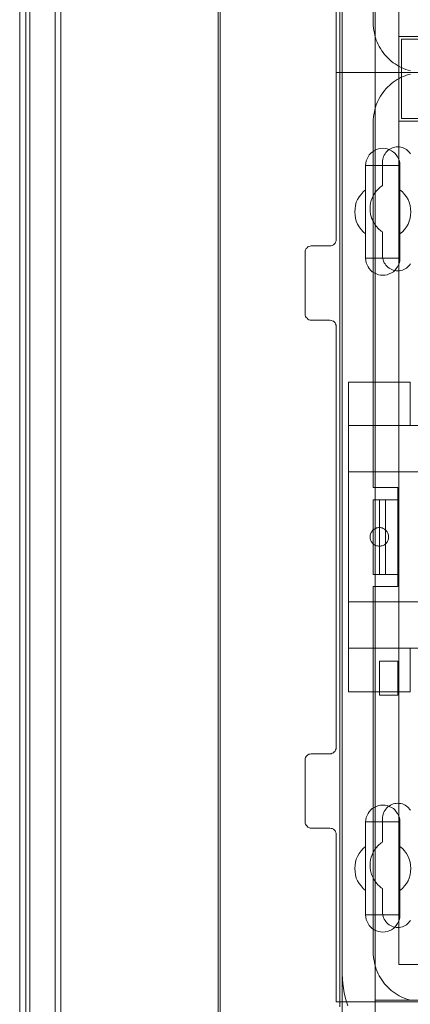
# Model space of a CAD drawing. Header units: millimetres. Extents: x 12819 to 17524, y -4386 to -1138.
# Tile 25 of 94: x 13062 to 13068, y -4222 to -4206. Entities that reach past the tile are written whole.
import ezdxf

# ---------------------------------------------------------------- set-up
doc = ezdxf.new("R2010")
doc.units = ezdxf.units.MM
doc.layers.get('0').update_dxf_attribs({"lineweight": 15})
for name, color, linetype, lineweight in [('30', 7, 'Continuous', 15), ('5', 7, 'Continuous', 15), ('50', 7, 'Continuous', 15), ('60', 7, 'Continuous', 15)]:
    doc.layers.add(name, color=color, linetype=linetype, lineweight=lineweight)

# ---------------------------------------------------------------- blocks, each defined once
blk = doc.blocks.new('*U361')
at = {"layer": '5', "color": 7}
for points in [[(0, -20.806875), (0, -801.193125)], [(4.691526, -801.191862), (4.691526, -20.805885)], [(4.691526, -20.805885), (4.691526, -801.191862)], [(50.626053, -386.339993), (50.626053, -323.251474), (50.626053, -298.745591), (50.626053, -173.236429), (50.626053, -148.781921), (50.626053, -78.80915), (50.626053, -73.723024), (51.244753, -73.723024), (63.824993, -73.723024), (64.443693, -73.723024), (64.443693, -78.80915), (64.443693, -78.80915), (64.443693, -386.339993)], [(64.444011, -386.341156), (64.444011, -78.809169), (64.444011, -73.723024), (63.825252, -73.723024), (63.825252, -73.723024), (51.243807, -73.723024), (50.625047, -73.723024), (50.625047, -78.809169), (50.625047, -148.782201), (50.625047, -173.236799), (50.625047, -298.746429), (50.625047, -323.252402), (50.625047, -386.341156)], [(62.021801, -258.519396), (61.918671, -259.033203), (61.763977, -259.495629), (61.609282, -260.009436), (61.351458, -260.420482), (61.042069, -260.831527), (60.681115, -261.242573), (60.268597, -261.550857), (60.268597, -265.50717), (60.268597, -265.866834), (60.217032, -266.226499), (60.062337, -266.534783), (59.907643, -266.894448), (59.701383, -267.151352), (59.495124, -267.459636), (59.2373, -267.665158), (58.927911, -267.870681), (58.566957, -268.024823), (58.257568, -268.178965), (57.896614, -268.230346), (57.53566, -268.230346), (57.174707, -268.230346), (56.813753, -268.178965), (56.504364, -268.024823), (56.14341, -267.870681), (55.834021, -267.665158), (55.576197, -267.459636), (55.318373, -267.151352), (55.163678, -266.894448), (55.008984, -266.534783), (54.854289, -266.226499), (54.802724, -265.866834), (54.751159, -265.50717), (54.751159, -261.550857), (54.390206, -261.242573), (54.029252, -260.831527), (53.719863, -260.420482), (53.462039, -260.009436), (53.255779, -259.495629), (53.15265, -259.033203), (53.04952, -258.519396), (52.997955, -258.00559), (53.04952, -257.491783), (53.15265, -256.977976), (53.255779, -256.464169), (53.462039, -256.001743), (53.719863, -255.590697), (54.029252, -255.179652), (54.390206, -254.768606), (54.751159, -254.460322), (54.751159, -250.50401), (54.802724, -250.144345), (54.854289, -249.78468), (55.008984, -249.425015), (55.163678, -249.116731), (55.318373, -248.808447), (55.576197, -248.551544), (55.834021, -248.346021), (56.14341, -248.140498), (56.504364, -247.934975), (56.813753, -247.832214), (57.174707, -247.780833), (57.53566, -247.729453), (57.896614, -247.780833), (58.257568, -247.832214), (58.566957, -247.934975), (58.927911, -248.140498), (59.2373, -248.346021), (59.495124, -248.551544), (59.701383, -248.808447), (59.907643, -249.116731), (60.062337, -249.425015), (60.217032, -249.78468), (60.268597, -250.144345), (60.268597, -250.50401), (60.268597, -254.460322), (60.268597, -254.460322), (60.681115, -254.768606), (61.042069, -255.179652), (61.351458, -255.590697), (61.609282, -256.001743), (61.763977, -256.464169), (61.918671, -256.977976), (62.021801, -257.491783)], [(62.021801, -257.491783), (61.918671, -256.977976), (61.763977, -256.464169), (61.609282, -256.001743), (61.351458, -255.590697), (61.042069, -255.179652), (60.681115, -254.768606), (60.268597, -254.460322), (60.268597, -250.50401), (60.268597, -250.144345), (60.217032, -249.78468), (60.062337, -249.425015), (59.907643, -249.116731), (59.701383, -248.808447), (59.495124, -248.551544), (59.2373, -248.346021), (58.927911, -248.140498), (58.927911, -248.140498), (58.566957, -247.934975), (58.257568, -247.832214), (57.896614, -247.780833), (57.53566, -247.729453), (57.174707, -247.780833), (56.813753, -247.832214), (56.504364, -247.934975), (56.14341, -248.140498), (55.834021, -248.346021), (55.576197, -248.551544), (55.318373, -248.808447), (55.163678, -249.116731), (55.008984, -249.425015), (54.854289, -249.78468), (54.802724, -250.144345), (54.751159, -250.50401), (54.751159, -254.460322), (54.390206, -254.768606), (54.029252, -255.179652), (53.719863, -255.590697), (53.462039, -256.001743), (53.255779, -256.464169), (53.15265, -256.977976), (53.04952, -257.491783), (52.997955, -258.00559), (53.04952, -258.519396), (53.15265, -259.033203), (53.255779, -259.495629), (53.462039, -260.009436), (53.719863, -260.420482), (54.029252, -260.831527), (54.390206, -261.242573), (54.751159, -261.550857), (54.751159, -265.50717), (54.802724, -265.866834), (54.854289, -266.226499), (55.008984, -266.534783), (55.163678, -266.894448), (55.318373, -267.151352), (55.576197, -267.459636), (55.834021, -267.665158), (56.14341, -267.870681), (56.504364, -268.024823), (56.813753, -268.178965), (57.174707, -268.230346), (57.53566, -268.230346), (57.896614, -268.230346), (58.257568, -268.178965), (58.566957, -268.024823), (58.927911, -267.870681), (59.2373, -267.665158), (59.495124, -267.459636), (59.701383, -267.151352), (59.907643, -266.894448), (60.062337, -266.534783), (60.217032, -266.226499), (60.268597, -265.866834), (60.268597, -265.50717), (60.268597, -261.550857), (60.681115, -261.242573), (61.042069, -260.831527), (61.351458, -260.420482), (61.609282, -260.009436), (61.763977, -259.495629), (61.918671, -259.033203), (62.021801, -258.519396)], [(62.021801, -257.491783), (61.918671, -256.977976), (61.763977, -256.464169), (61.609282, -256.001743), (61.351458, -255.590697), (61.042069, -255.179652), (60.681115, -254.768606), (60.268597, -254.460322), (60.268597, -250.50401), (60.268597, -250.144345), (60.217032, -249.78468), (60.062337, -249.425015), (59.907643, -249.116731), (59.701383, -248.808447), (59.495124, -248.551544), (59.2373, -248.346021), (58.927911, -248.140498), (58.927911, -248.140498), (58.566957, -247.934975), (58.257568, -247.832214), (57.896614, -247.780833), (57.53566, -247.729453), (57.174707, -247.780833), (56.813753, -247.832214), (56.504364, -247.934975), (56.14341, -248.140498), (55.834021, -248.346021), (55.576197, -248.551544), (55.318373, -248.808447), (55.163678, -249.116731), (55.008984, -249.425015), (54.854289, -249.78468), (54.802724, -250.144345), (54.751159, -250.50401), (54.751159, -254.460322), (54.390206, -254.768606), (54.029252, -255.179652), (53.719863, -255.590697), (53.462039, -256.001743), (53.255779, -256.464169), (53.15265, -256.977976), (53.04952, -257.491783), (52.997955, -258.00559), (53.04952, -258.519396), (53.15265, -259.033203), (53.255779, -259.495629), (53.462039, -260.009436), (53.719863, -260.420482), (54.029252, -260.831527), (54.390206, -261.242573), (54.751159, -261.550857), (54.751159, -265.50717), (54.802724, -265.866834), (54.854289, -266.226499), (55.008984, -266.534783), (55.163678, -266.894448), (55.318373, -267.151352), (55.576197, -267.459636), (55.834021, -267.665158), (56.14341, -267.870681), (56.504364, -268.024823), (56.813753, -268.178965), (57.174707, -268.230346), (57.53566, -268.230346), (57.896614, -268.230346), (58.257568, -268.178965), (58.566957, -268.024823), (58.927911, -267.870681), (59.2373, -267.665158), (59.495124, -267.459636), (59.701383, -267.151352), (59.907643, -266.894448), (60.062337, -266.534783), (60.217032, -266.226499), (60.268597, -265.866834), (60.268597, -265.50717), (60.268597, -261.550857), (60.681115, -261.242573), (61.042069, -260.831527), (61.351458, -260.420482), (61.609282, -260.009436), (61.763977, -259.495629), (61.918671, -259.033203), (62.021801, -258.519396)], [(62.021801, -364.504556), (61.918671, -365.018363), (61.763977, -365.53217), (61.609282, -365.994596), (61.351458, -366.405641), (61.042069, -366.816687), (60.681115, -367.227732), (60.268597, -367.536017), (60.268597, -371.492329), (60.268597, -371.851994), (60.217032, -372.211659), (60.062337, -372.571324), (59.907643, -372.879608), (59.701383, -373.187892), (59.495124, -373.444795), (59.2373, -373.701699), (58.927911, -373.907221), (58.566957, -374.061364), (58.257568, -374.164125), (57.896614, -374.215506), (57.53566, -374.266886), (57.174707, -374.215506), (56.813753, -374.164125), (56.504364, -374.061364), (56.14341, -373.907221), (55.834021, -373.701699), (55.576197, -373.444795), (55.318373, -373.187892), (55.163678, -372.879608), (55.008984, -372.571324), (54.854289, -372.211659), (54.802724, -371.851994), (54.751159, -371.492329), (54.751159, -367.536017), (54.390206, -367.227732), (54.029252, -366.816687), (53.719863, -366.405641), (53.462039, -365.994596), (53.255779, -365.53217), (53.15265, -365.018363), (53.04952, -364.504556), (52.997955, -363.990749), (53.04952, -363.476942), (53.15265, -362.963136), (53.255779, -362.500709), (53.462039, -362.038283), (53.719863, -361.575857), (54.029252, -361.164812), (54.390206, -360.753766), (54.751159, -360.445482), (54.751159, -356.489169), (54.802724, -356.129504), (54.854289, -355.76984), (55.008984, -355.461556), (55.163678, -355.101891), (55.318373, -354.844987), (55.576197, -354.536703), (55.834021, -354.33118), (56.14341, -354.125658), (56.504364, -353.971516), (56.813753, -353.817374), (57.174707, -353.765993), (57.53566, -353.765993), (57.896614, -353.765993), (58.257568, -353.817374), (58.566957, -353.971516), (58.927911, -354.125658), (59.2373, -354.33118), (59.495124, -354.536703), (59.701383, -354.844987), (59.907643, -355.101891), (60.062337, -355.461556), (60.217032, -355.76984), (60.268597, -356.129504), (60.268597, -356.489169), (60.268597, -356.489169), (60.268597, -360.445482), (60.681115, -360.753766), (61.042069, -361.164812), (61.351458, -361.575857), (61.609282, -362.038283), (61.763977, -362.500709), (61.918671, -362.963136), (62.021801, -363.476942)], [(62.021801, -363.476942), (61.918671, -362.963136), (61.763977, -362.500709), (61.609282, -362.038283), (61.351458, -361.575857), (61.042069, -361.164812), (60.681115, -360.753766), (60.268597, -360.445482), (60.268597, -356.489169), (60.268597, -356.489169), (60.268597, -356.129504), (60.217032, -355.76984), (60.062337, -355.461556), (59.907643, -355.101891), (59.701383, -354.844987), (59.495124, -354.536703), (59.2373, -354.33118), (58.927911, -354.125658), (58.566957, -353.971516), (58.257568, -353.817374), (57.896614, -353.765993), (57.53566, -353.765993), (57.174707, -353.765993), (56.813753, -353.817374), (56.504364, -353.971516), (56.14341, -354.125658), (55.834021, -354.33118), (55.576197, -354.536703), (55.318373, -354.844987), (55.163678, -355.101891), (55.008984, -355.461556), (54.854289, -355.76984), (54.802724, -356.129504), (54.751159, -356.489169), (54.751159, -360.445482), (54.390206, -360.753766), (54.029252, -361.164812), (53.719863, -361.575857), (53.462039, -362.038283), (53.255779, -362.500709), (53.15265, -362.963136), (53.04952, -363.476942), (52.997955, -363.990749), (53.04952, -364.504556), (53.15265, -365.018363), (53.255779, -365.53217), (53.462039, -365.994596), (53.719863, -366.405641), (54.029252, -366.816687), (54.390206, -367.227732), (54.751159, -367.536017), (54.751159, -371.492329), (54.802724, -371.851994), (54.854289, -372.211659), (55.008984, -372.571324), (55.163678, -372.879608), (55.318373, -373.187892), (55.576197, -373.444795), (55.834021, -373.701699), (56.14341, -373.907221), (56.504364, -374.061364), (56.813753, -374.164125), (57.174707, -374.215506), (57.53566, -374.266886), (57.896614, -374.215506), (58.257568, -374.164125), (58.566957, -374.061364), (58.927911, -373.907221), (59.2373, -373.701699), (59.495124, -373.444795), (59.701383, -373.187892), (59.907643, -372.879608), (60.062337, -372.571324), (60.217032, -372.211659), (60.268597, -371.851994), (60.268597, -371.492329), (60.268597, -367.536017), (60.681115, -367.227732), (61.042069, -366.816687), (61.351458, -366.405641), (61.609282, -365.994596), (61.763977, -365.53217), (61.918671, -365.018363), (62.021801, -364.504556)], [(62.021801, -363.476942), (61.918671, -362.963136), (61.763977, -362.500709), (61.609282, -362.038283), (61.351458, -361.575857), (61.042069, -361.164812), (60.681115, -360.753766), (60.268597, -360.445482), (60.268597, -356.489169), (60.268597, -356.489169), (60.268597, -356.129504), (60.217032, -355.76984), (60.062337, -355.461556), (59.907643, -355.101891), (59.701383, -354.844987), (59.495124, -354.536703), (59.2373, -354.33118), (58.927911, -354.125658), (58.566957, -353.971516), (58.257568, -353.817374), (57.896614, -353.765993), (57.53566, -353.765993), (57.174707, -353.765993), (56.813753, -353.817374), (56.504364, -353.971516), (56.14341, -354.125658), (55.834021, -354.33118), (55.576197, -354.536703), (55.318373, -354.844987), (55.163678, -355.101891), (55.008984, -355.461556), (54.854289, -355.76984), (54.802724, -356.129504), (54.751159, -356.489169), (54.751159, -360.445482), (54.390206, -360.753766), (54.029252, -361.164812), (53.719863, -361.575857), (53.462039, -362.038283), (53.255779, -362.500709), (53.15265, -362.963136), (53.04952, -363.476942), (52.997955, -363.990749), (53.04952, -364.504556), (53.15265, -365.018363), (53.255779, -365.53217), (53.462039, -365.994596), (53.719863, -366.405641), (54.029252, -366.816687), (54.390206, -367.227732), (54.751159, -367.536017), (54.751159, -371.492329), (54.802724, -371.851994), (54.854289, -372.211659), (55.008984, -372.571324), (55.163678, -372.879608), (55.318373, -373.187892), (55.576197, -373.444795), (55.834021, -373.701699), (56.14341, -373.907221), (56.504364, -374.061364), (56.813753, -374.164125), (57.174707, -374.215506), (57.53566, -374.266886), (57.896614, -374.215506), (58.257568, -374.164125), (58.566957, -374.061364), (58.927911, -373.907221), (59.2373, -373.701699), (59.495124, -373.444795), (59.701383, -373.187892), (59.907643, -372.879608), (60.062337, -372.571324), (60.217032, -372.211659), (60.268597, -371.851994), (60.268597, -371.492329), (60.268597, -367.536017), (60.681115, -367.227732), (61.042069, -366.816687), (61.351458, -366.405641), (61.609282, -365.994596), (61.763977, -365.53217), (61.918671, -365.018363), (62.021801, -364.504556)]]:
    blk.add_lwpolyline(points, dxfattribs=at)
at = {"layer": '5', "color": 59}
for points in [[(4.691526, -12.740694), (4.691526, -801.192753), (4.691526, -12.740694)], [(-1, -20.807247), (-1, -801.192753), (-1, -20.807247)]]:
    blk.add_lwpolyline(points, close=True, dxfattribs=at)
at = {"layer": '5', "color": 7}
for points in [[(50.625047, -173.23604), (50.625047, -298.74629), (50.625047, -173.23604)], [(60.268237, -250.504653), (60.268237, -250.144905), (60.216674, -249.785157), (60.061987, -249.425409), (59.9073, -249.117053), (59.70105, -248.808697), (59.4948, -248.551734), (59.236988, -248.346164), (58.927613, -248.140593), (58.566676, -247.935023), (58.257302, -247.832238), (57.896365, -247.780845), (57.535428, -247.729453), (57.174491, -247.780845), (56.813554, -247.832238), (56.504179, -247.935023), (56.143242, -248.140593), (55.833868, -248.346164), (55.576055, -248.551734), (55.318243, -248.808697), (55.163556, -249.117053), (55.008869, -249.425409), (54.854181, -249.785157), (54.802619, -250.144905), (54.751057, -250.504653), (60.268237, -250.504653)], [(54.751057, -250.504653), (54.751057, -254.462468), (54.751057, -250.504653)], [(60.265975, -254.462468), (60.265975, -250.504653), (60.265975, -254.462468)], [(54.751057, -254.460215), (54.390124, -254.768527), (54.029191, -255.17961), (53.71982, -255.590693), (53.462011, -256.001776), (53.255764, -256.464244), (53.15264, -256.978097), (53.049517, -257.491951), (52.997955, -258.005804), (53.049517, -258.519658), (53.15264, -259.033511), (53.255764, -259.495979), (53.462011, -260.009833), (53.71982, -260.420916), (54.029191, -260.831998), (54.390124, -261.243081), (54.751057, -261.551393), (54.751057, -254.460215)], [(60.265975, -261.551393), (60.679093, -261.243081), (61.040571, -260.831998), (61.350409, -260.420916), (61.608608, -260.009833), (61.763527, -259.495979), (61.918446, -259.033511), (62.021726, -258.519658), (62.073366, -258.005804), (62.021726, -257.491951), (61.918446, -256.978097), (61.763527, -256.464244), (61.608608, -256.001776), (61.350409, -255.590693), (61.040571, -255.17961), (60.679093, -254.768527), (60.265975, -254.460215), (60.265975, -261.551393)], [(54.751057, -261.549141), (54.751057, -265.506955), (54.751057, -261.549141)], [(60.265975, -265.506955), (60.265975, -261.549141), (60.265975, -265.506955)], [(54.751057, -265.504703), (54.802619, -265.864693), (54.854181, -266.224684), (55.008869, -266.533247), (55.163556, -266.893238), (55.318243, -267.150374), (55.576055, -267.458937), (55.833868, -267.664646), (56.143242, -267.870355), (56.504179, -268.024637), (56.813554, -268.178919), (57.174491, -268.230346), (57.535428, -268.230346), (57.896365, -268.230346), (58.257302, -268.178919), (58.566676, -268.024637), (58.927613, -267.870355), (59.236988, -267.664646), (59.4948, -267.458937), (59.70105, -267.150374), (59.9073, -266.893238), (60.061987, -266.533247), (60.216674, -266.224684), (60.268237, -265.864693), (60.268237, -265.504703), (54.751057, -265.504703)], [(50.625047, -298.744037), (50.625047, -323.252302), (50.625047, -298.744037)], [(50.625047, -323.250049), (50.625047, -386.340811), (50.625047, -323.250049)], [(60.268237, -356.491636), (60.268237, -356.131646), (60.216674, -355.771655), (60.061987, -355.463092), (59.9073, -355.103101), (59.70105, -354.845965), (59.4948, -354.537401), (59.236988, -354.331692), (58.927613, -354.125984), (58.566676, -353.971702), (58.257302, -353.81742), (57.896365, -353.765993), (57.535428, -353.765993), (57.174491, -353.765993), (56.813554, -353.81742), (56.504179, -353.971702), (56.143242, -354.125984), (55.833868, -354.331692), (55.576055, -354.537401), (55.318243, -354.845965), (55.163556, -355.103101), (55.008869, -355.463092), (54.854181, -355.771655), (54.802619, -356.131646), (54.751057, -356.491636), (60.268237, -356.491636)], [(54.751057, -356.489384), (54.751057, -360.447198), (54.751057, -356.489384)], [(60.265975, -360.447198), (60.265975, -356.489384), (60.265975, -360.447198)], [(54.751057, -360.444946), (54.390124, -360.753356), (54.029191, -361.164569), (53.71982, -361.575782), (53.462011, -362.038397), (53.255764, -362.501013), (53.15264, -362.963628), (53.049517, -363.477644), (52.997955, -363.991661), (53.049517, -364.505678), (53.15264, -365.019694), (53.255764, -365.533711), (53.462011, -365.996326), (53.71982, -366.40754), (54.029191, -366.818753), (54.390124, -367.229966), (54.751057, -367.538376), (54.751057, -360.444946)], [(60.265975, -367.538376), (60.679093, -367.229966), (61.040571, -366.818753), (61.350409, -366.40754), (61.608608, -365.996326), (61.763527, -365.533711), (61.918446, -365.019694), (62.021726, -364.505678), (62.073366, -363.991661), (62.021726, -363.477644), (61.918446, -362.963628), (61.763527, -362.501013), (61.608608, -362.038397), (61.350409, -361.575782), (61.040571, -361.164569), (60.679093, -360.753356), (60.265975, -360.444946), (60.265975, -367.538376)], [(54.751057, -367.536124), (54.751057, -371.493938), (54.751057, -367.536124)], [(60.265975, -371.493938), (60.265975, -367.536124), (60.265975, -371.493938)], [(54.751057, -371.491686), (54.802619, -371.851434), (54.854181, -372.211182), (55.008869, -372.57093), (55.163556, -372.879286), (55.318243, -373.187642), (55.576055, -373.444605), (55.833868, -373.701568), (56.143242, -373.907138), (56.504179, -374.061316), (56.813554, -374.164101), (57.174491, -374.215494), (57.535428, -374.266886), (57.896365, -374.215494), (58.257302, -374.164101), (58.566676, -374.061316), (58.927613, -373.907138), (59.236988, -373.701568), (59.4948, -373.444605), (59.70105, -373.187642), (59.9073, -372.879286), (60.061987, -372.57093), (60.216674, -372.211182), (60.268237, -371.851434), (60.268237, -371.491686), (54.751057, -371.491686)]]:
    blk.add_lwpolyline(points, close=True, dxfattribs=at)
at = {"layer": '50', "color": 7}
for points in [[(0.649213, -21.872151), (0.649213, -799.818634)], [(5.609925, -21.86776), (5.609925, -799.825272)], [(31.336407, -85.653142), (31.336407, -397.951653)], [(56.293786, -87.015604), (391.450601, -87.015604), (391.450601, -733.909907), (56.293786, -733.909907), (56.293786, -87.015604)], [(60.130251, -93.559401), (387.614136, -93.559401), (387.614136, -379.519945), (60.130251, -379.519945), (60.130251, -93.559401)], [(60.130251, -229.713175), (387.614136, -229.713175), (387.614136, -243.36617), (60.130251, -243.36617), (60.130251, -229.713175)], [(391.450601, -435.688473), (56.293786, -435.688473), (56.293786, -385.237038), (391.450601, -385.237038), (391.450601, -435.688473)]]:
    blk.add_lwpolyline(points, dxfattribs=at)
blk.add_lwpolyline([(60.541947, -230.123147), (387.204702, -230.123147), (387.204702, -242.953945), (60.541947, -242.953945), (60.541947, -230.123147)], close=True, dxfattribs=at)
blk = doc.blocks.new('*U362')
at = {"layer": '60', "color": 7}
for points in [[(30.999359, -83.967466), (30.999359, -398.032167)], [(50.996026, -70.999633), (396.967781, -70.999633), (396.967781, -411), (50.996026, -411), (50.996026, -70.999633)], [(50.996026, -101.06419), (50.996026, -381.064335), (51.021339, -381.824172), (51.071964, -382.58401), (51.173214, -383.31852), (51.299777, -384.053029), (51.451652, -384.787539), (51.654152, -385.496721), (51.907278, -386.180575)]]:
    blk.add_lwpolyline(points, dxfattribs=at)
blk = doc.blocks.new('*U363')
at = {"layer": '50', "color": 7}
blk.add_lwpolyline([(61.984727, -235.247891), (61.606727, -235.142804), (61.228726, -235.016701), (60.871725, -234.86958), (60.514725, -234.722458), (60.178724, -234.533303), (59.842724, -234.344147), (59.506723, -234.133974), (59.191723, -233.923801), (58.897722, -233.671593), (58.603722, -233.419386), (58.330721, -233.167178), (58.078721, -232.893953), (57.82672, -232.599711), (57.57472, -232.305469), (57.36472, -231.990209), (57.154719, -231.653932), (56.965719, -231.317655), (56.776719, -230.981378), (56.629718, -230.624084), (56.482718, -230.26679), (56.356718, -229.888479), (56.251718, -229.510167), (56.167718, -229.110838), (56.083717, -228.71151), (56.041717, -228.312181), (55.999717, -227.912852), (55.999717, -227.492506), (55.999717, -168.475919)], dxfattribs=at)
blk = doc.blocks.new('*U364')
at = {"layer": '30', "color": 7}
blk.add_lwpolyline([(76.841386, -213.482917), (76.841386, -235.500099), (50.011677, -235.500099), (50.011677, -208.507664)], dxfattribs=at)
blk.add_lwpolyline([(76.841386, -213.482917), (76.841386, -235.500099), (50.011677, -235.500099), (50.011677, -208.507664)], dxfattribs=at)
blk = doc.blocks.new('*U372')
at = {"layer": '50', "color": 7}
for points in [[(55.999717, -318.476412), (59.968724, -318.476412), (59.968724, -302.524279), (55.999717, -302.524279), (55.999717, -243.507691), (55.999717, -243.087345), (56.041717, -242.688016), (56.083717, -242.288688), (56.167718, -241.889359), (56.251718, -241.49003), (56.356718, -241.111719), (56.482718, -240.754424), (56.629718, -240.376113), (56.776719, -240.018819), (56.965719, -239.682542), (57.154719, -239.346265), (57.36472, -239.009988), (57.57472, -238.715746), (57.82672, -238.400487), (58.078721, -238.106244), (58.330721, -237.833019), (58.603722, -237.580812), (58.897722, -237.328604), (59.191723, -237.076396), (59.506723, -236.866223), (59.842724, -236.65605), (60.178724, -236.466895), (60.514725, -236.277739), (60.871725, -236.130618), (61.228726, -235.983497), (61.606727, -235.857393), (61.984727, -235.752306)], [(61.984727, -385.248384), (61.606727, -385.143298), (61.228726, -385.017194), (60.871725, -384.870073), (60.514725, -384.722952), (60.178724, -384.533796), (59.842724, -384.34464), (59.506723, -384.134467), (59.191723, -383.924294), (58.897722, -383.672087), (58.603722, -383.419879), (58.330721, -383.167671), (58.078721, -382.894446), (57.82672, -382.600204), (57.57472, -382.305962), (57.36472, -381.990702), (57.154719, -381.654425), (56.965719, -381.318149), (56.776719, -380.981872), (56.629718, -380.624578), (56.482718, -380.267283), (56.356718, -379.888972), (56.251718, -379.51066), (56.167718, -379.111332), (56.083717, -378.712003), (56.041717, -378.312674), (55.999717, -377.913345), (55.999717, -377.492999), (55.999717, -318.476412)], [(56.98824, -304.476899), (55.999717, -304.476899), (55.999717, -316.521539), (56.98824, -316.521539), (56.98824, -304.476899)], [(57.976763, -304.476899), (56.98824, -304.476899), (56.98824, -316.521539), (57.976763, -316.521539), (57.976763, -304.476899)], [(59.971906, -304.476899), (57.974501, -304.476899), (57.974501, -316.521539), (59.971906, -316.521539), (59.971906, -304.476899)], [(56.98824, -336.006511), (59.971906, -336.006511), (59.971906, -330.51693), (56.98824, -330.51693), (56.98824, -336.006511)]]:
    blk.add_lwpolyline(points, dxfattribs=at)
blk = doc.blocks.new('*U373')
at = {"layer": '30', "color": 7}
for points in [[(76.841386, -385.500592), (50.011677, -385.500592), (50.011677, -358.508157), (49.989301, -358.283033), (49.92217, -358.102933), (49.832663, -357.922834), (49.698403, -357.765246), (49.564143, -357.652684), (49.385129, -357.562634), (49.206115, -357.517609), (49.004724, -357.495097), (46.006241, -357.495097), (45.804851, -357.472584), (45.625837, -357.405047), (45.446823, -357.314997), (45.312562, -357.179922), (45.178302, -357.022335), (45.088795, -356.864748), (45.021665, -356.662136), (44.999288, -356.459524), (44.999288, -346.441481), (45.021665, -346.261381), (45.088795, -346.081282), (45.178302, -345.901182), (45.312562, -345.766107), (45.446823, -345.653545), (45.625837, -345.563495), (45.804851, -345.51847), (46.006241, -345.495958), (49.004724, -345.495958), (49.206115, -345.473445), (49.385129, -345.405908), (49.564143, -345.315858), (49.698403, -345.180784), (49.832663, -345.045709), (49.92217, -344.865609), (49.989301, -344.685509), (50.011677, -344.482897), (50.011677, -276.517793), (49.989301, -276.315181), (49.92217, -276.112569), (49.832663, -275.932469), (49.698403, -275.774882), (49.564143, -275.66232), (49.385129, -275.57227), (49.206115, -275.527245), (49.004724, -275.504733), (46.006241, -275.504733), (46.006241, -275.504733), (45.804851, -275.48222), (45.625837, -275.414683), (45.446823, -275.324633), (45.312562, -275.189558), (45.178302, -275.054484), (45.088795, -274.874384), (45.021665, -274.694284), (44.999288, -274.491672), (44.999288, -264.541167), (45.021665, -264.316042), (45.088795, -264.11343), (45.178302, -263.93333), (45.312562, -263.798256), (45.446823, -263.663181), (45.625837, -263.573131), (45.804851, -263.528106), (46.006241, -263.505594), (49.004724, -263.505594), (49.206115, -263.483081), (49.385129, -263.438056), (49.564143, -263.325494), (49.698403, -263.212932), (49.832663, -263.055345), (49.92217, -262.875245), (49.989301, -262.695145), (50.011677, -262.492533), (50.011677, -235.500099), (76.841386, -235.500099)], [(46.006241, -275.504733), (45.804851, -275.48222), (45.625837, -275.414683), (45.446823, -275.324633), (45.312562, -275.189558), (45.178302, -275.054484), (45.088795, -274.874384), (45.021665, -274.694284), (44.999288, -274.491672), (44.999288, -264.541167), (45.021665, -264.316042), (45.088795, -264.11343), (45.178302, -263.93333), (45.312562, -263.798256), (45.446823, -263.663181), (45.625837, -263.573131), (45.804851, -263.528106), (46.006241, -263.505594), (49.004724, -263.505594), (49.206115, -263.483081), (49.385129, -263.438056), (49.564143, -263.325494), (49.698403, -263.212932), (49.832663, -263.055345), (49.92217, -262.875245), (49.989301, -262.695145), (50.011677, -262.492533), (50.011677, -235.500099), (76.841386, -235.500099)], [(76.841386, -385.500592), (50.011677, -385.500592), (50.011677, -358.508157), (49.989301, -358.283033), (49.92217, -358.102933), (49.832663, -357.922834), (49.698403, -357.765246), (49.564143, -357.652684), (49.385129, -357.562634), (49.206115, -357.517609), (49.004724, -357.495097), (46.006241, -357.495097), (45.804851, -357.472584), (45.625837, -357.405047), (45.446823, -357.314997), (45.312562, -357.179922), (45.178302, -357.022335), (45.088795, -356.864748), (45.021665, -356.662136), (44.999288, -356.459524), (44.999288, -346.441481), (45.021665, -346.261381), (45.088795, -346.081282), (45.178302, -345.901182), (45.312562, -345.766107), (45.446823, -345.653545), (45.625837, -345.563495), (45.804851, -345.51847), (46.006241, -345.495958), (49.004724, -345.495958), (49.206115, -345.473445), (49.385129, -345.405908), (49.564143, -345.315858), (49.698403, -345.180784), (49.832663, -345.045709), (49.92217, -344.865609), (49.989301, -344.685509), (50.011677, -344.482897), (50.011677, -276.517793), (49.989301, -276.315181), (49.92217, -276.112569), (49.832663, -275.932469), (49.698403, -275.774882), (49.564143, -275.66232), (49.385129, -275.57227), (49.206115, -275.527245), (49.004724, -275.504733), (46.006241, -275.504733)], [(62.007061, -248.623228), (61.850414, -248.420585), (61.693767, -248.240458), (61.537121, -248.082847), (61.335718, -247.925236), (61.134315, -247.812657), (60.932912, -247.700078), (60.709131, -247.610014), (60.462972, -247.542467), (60.216813, -247.497435), (59.970654, -247.497435), (59.702116, -247.497435), (59.455957, -247.542467), (59.209798, -247.610014), (58.986017, -247.700078), (58.762236, -247.812657), (58.560833, -247.925236), (58.359431, -248.082847), (58.180406, -248.240458), (58.023759, -248.420585), (57.88949, -248.623228), (57.755222, -248.82587), (57.665709, -249.051029), (57.576197, -249.276188), (57.509063, -249.523862), (57.486685, -249.771536), (57.464307, -250.019211), (57.464307, -253.756843), (57.285282, -253.891938), (57.106257, -254.027033), (56.927232, -254.184644), (56.770585, -254.342255), (56.47967, -254.657477), (56.211133, -255.017731), (55.987352, -255.4005), (55.808327, -255.78327), (55.674059, -256.188555), (55.562168, -256.616356), (55.495034, -257.044157), (55.472656, -257.471959), (55.495034, -257.922276), (55.53979, -258.350077), (55.606924, -258.575236), (55.651681, -258.777878), (55.718815, -259.003037), (55.808327, -259.20568), (55.89784, -259.430838), (56.00973, -259.633481), (56.121621, -259.836123), (56.255889, -260.038766), (56.502048, -260.376504), (56.770585, -260.691726), (56.927232, -260.849337), (57.083879, -260.984432), (57.262904, -261.142043), (57.464307, -261.254622), (57.464307, -265.01477), (57.486685, -265.262444), (57.509063, -265.510119), (57.576197, -265.757793), (57.665709, -265.982952), (57.755222, -266.20811), (57.88949, -266.410753), (58.023759, -266.613396), (58.180406, -266.793523), (58.359431, -266.951134), (58.560833, -267.086229), (58.762236, -267.221324), (58.986017, -267.333903), (59.209798, -267.423967), (59.455957, -267.491514), (59.702116, -267.51403), (59.970654, -267.536546), (60.216813, -267.51403), (60.462972, -267.491514), (60.709131, -267.423967), (60.932912, -267.333903), (61.134315, -267.221324), (61.335718, -267.086229), (61.537121, -266.951134), (61.693767, -266.793523), (61.850414, -266.613396), (62.007061, -266.410753)], [(51.982287, -285.521287), (61.939904, -285.521287), (61.939904, -292.479562), (51.982287, -292.479562), (51.982287, -285.521287)], [(51.982287, -292.47731), (396.085575, -292.47731), (396.085575, -328.45355), (51.982287, -328.45355), (51.982287, -292.47731)], [(51.982287, -299.973955), (396.085575, -299.973955), (396.085575, -320.959157), (51.982287, -320.959157), (51.982287, -299.973955)], [(56.993785, -311.975797), (57.150582, -311.953271), (57.284979, -311.930745), (57.419377, -311.908219), (57.576173, -311.863167), (57.688171, -311.795589), (57.822569, -311.728011), (57.934566, -311.637907), (58.046564, -311.547803), (58.136162, -311.435173), (58.225761, -311.322544), (58.292959, -311.209914), (58.360158, -311.074758), (58.404957, -310.939602), (58.449756, -310.78192), (58.472156, -310.624238), (58.472156, -310.466556), (58.472156, -310.308874), (58.449756, -310.173719), (58.404957, -310.016037), (58.360158, -309.880881), (58.292959, -309.745725), (58.225761, -309.633095), (58.136162, -309.520465), (58.046564, -309.407835), (57.934566, -309.317731), (57.822569, -309.227627), (57.688171, -309.16005), (57.576173, -309.092472), (57.419377, -309.024894), (57.284979, -309.002368), (57.150582, -308.979842), (56.993785, -308.957316), (56.836988, -308.979842), (56.680191, -309.002368), (56.523394, -309.024894), (56.388997, -309.092472), (56.254599, -309.16005), (56.120202, -309.227627), (56.008204, -309.317731), (55.918606, -309.407835), (55.829008, -309.520465), (55.73941, -309.633095), (55.672211, -309.745725), (55.605012, -309.880881), (55.560213, -310.016037), (55.515414, -310.173719), (55.515414, -310.308874), (55.493014, -310.466556), (55.515414, -310.624238), (55.515414, -310.78192), (55.560213, -310.939602), (55.605012, -311.074758), (55.672211, -311.209914), (55.73941, -311.322544), (55.829008, -311.435173), (55.918606, -311.547803), (56.008204, -311.637907), (56.120202, -311.728011), (56.254599, -311.795589), (56.388997, -311.863167), (56.523394, -311.908219), (56.680191, -311.930745), (56.836988, -311.953271), (56.993785, -311.975797)], [(51.982287, -335.479403), (61.939904, -335.479403), (61.939904, -328.45355), (51.982287, -328.45355), (51.982287, -335.479403)], [(62.007061, -354.589811), (61.850414, -354.409704), (61.693767, -354.207084), (61.537121, -354.049491), (61.335718, -353.914411), (61.134315, -353.779331), (60.932912, -353.666765), (60.709131, -353.576711), (60.462972, -353.531685), (60.216813, -353.486658), (59.970654, -353.464145), (59.702116, -353.486658), (59.455957, -353.531685), (59.209798, -353.576711), (58.986017, -353.666765), (58.762236, -353.779331), (58.560833, -353.914411), (58.359431, -354.049491), (58.180406, -354.207084), (58.023759, -354.409704), (57.88949, -354.589811), (57.755222, -354.792431), (57.665709, -355.017564), (57.576197, -355.242697), (57.509063, -355.490344), (57.486685, -355.73799), (57.464307, -355.985637), (57.464307, -359.745362), (57.285282, -359.880442), (57.106257, -360.015522), (56.927232, -360.150602), (56.770585, -360.308195), (56.47967, -360.645895), (56.211133, -361.006108), (55.987352, -361.366321), (55.808327, -361.771561), (55.674059, -362.176801), (55.562168, -362.582041), (55.495034, -363.032307), (55.472656, -363.460061), (55.495034, -363.887814), (55.53979, -364.33808), (55.606924, -364.5407), (55.651681, -364.765833), (55.718815, -364.968453), (55.808327, -365.193586), (55.89784, -365.396206), (56.00973, -365.598826), (56.121621, -365.801446), (56.255889, -366.004066), (56.502048, -366.364279), (56.770585, -366.679466), (56.927232, -366.814546), (57.083879, -366.972139), (57.262904, -367.107219), (57.464307, -367.242299), (57.464307, -370.979511), (57.486685, -371.227157), (57.509063, -371.474804), (57.576197, -371.72245), (57.665709, -371.947584), (57.755222, -372.172717), (57.88949, -372.375337), (58.023759, -372.577957), (58.180406, -372.758063), (58.359431, -372.915657), (58.560833, -373.07325), (58.762236, -373.185816), (58.986017, -373.298383), (59.209798, -373.388436), (59.455957, -373.455976), (59.702116, -373.501003), (59.970654, -373.501003), (60.216813, -373.501003), (60.462972, -373.455976), (60.709131, -373.388436), (60.932912, -373.298383), (61.134315, -373.185816), (61.335718, -373.07325), (61.537121, -372.915657), (61.693767, -372.758063), (61.850414, -372.577957), (62.007061, -372.375337)]]:
    blk.add_lwpolyline(points, dxfattribs=at)
blk.add_lwpolyline([(51.982287, -292.47731), (396.085575, -292.47731), (396.085575, -328.45355), (51.982287, -328.45355), (51.982287, -292.47731)], close=True, dxfattribs=at)

msp = doc.modelspace()

# ---------------------------------------------------------------- block references
at = {"xscale": 0.1000000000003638, "yscale": 0.1000000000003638, "zscale": 0.1000000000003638}
for name in ['*U361', '*U362', '*U364', '*U363', '*U373', '*U372']:
    msp.add_blockref(name, (13061.94, -4183.013), dxfattribs=at)

doc.saveas('drawing.dxf')
